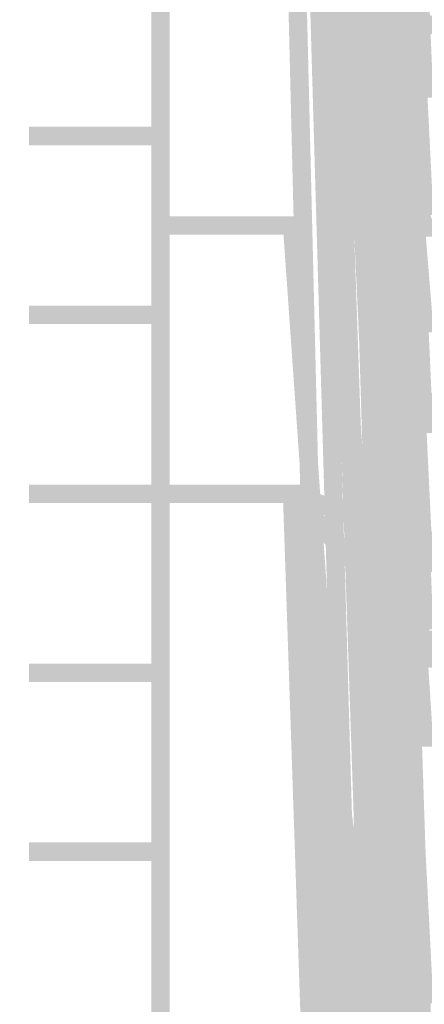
# Model space of a CAD drawing. Extents: x -2 to 113, y -136 to 16.
# Tile 203 of 256: x 12.23 to 14.49, y -58.49 to -52.99. Entities that reach past the tile are written whole.
import ezdxf

# ---------------------------------------------------------------- set-up
doc = ezdxf.new("R2010")
doc.units = 0
doc.header["$MEASUREMENT"] = 0
doc.linetypes.add('SOLID', pattern=[0])
doc.layers.get('0').update_dxf_attribs({"linetype": 'SOLID'})
for name, color, linetype in [('1', 7, 'SOLID'), ('10', 7, 'SOLID'), ('11', 7, 'SOLID'), ('12', 7, 'SOLID'), ('13', 7, 'SOLID'), ('14', 7, 'SOLID'), ('15', 7, 'SOLID'), ('16', 7, 'SOLID'), ('17', 7, 'SOLID'), ('18', 7, 'SOLID'), ('19', 7, 'SOLID'), ('2', 7, 'SOLID'), ('20', 7, 'SOLID'), ('21', 7, 'SOLID'), ('22', 7, 'SOLID'), ('23', 7, 'SOLID'), ('24', 7, 'SOLID'), ('25', 7, 'SOLID'), ('26', 7, 'SOLID'), ('27', 7, 'SOLID'), ('28', 7, 'SOLID'), ('29', 7, 'SOLID'), ('3', 7, 'SOLID'), ('30', 7, 'SOLID'), ('31', 7, 'SOLID'), ('32', 7, 'SOLID'), ('33', 7, 'SOLID'), ('34', 7, 'SOLID'), ('35', 7, 'SOLID'), ('36', 7, 'SOLID'), ('37', 7, 'SOLID'), ('38', 7, 'SOLID'), ('39', 7, 'SOLID'), ('4', 7, 'SOLID'), ('40', 7, 'SOLID'), ('41', 7, 'SOLID'), ('42', 7, 'SOLID'), ('43', 7, 'SOLID'), ('44', 7, 'SOLID'), ('45', 7, 'SOLID'), ('46', 7, 'SOLID'), ('47', 7, 'SOLID'), ('48', 7, 'SOLID'), ('49', 7, 'SOLID'), ('5', 7, 'SOLID'), ('50', 7, 'SOLID'), ('51', 7, 'SOLID'), ('52', 7, 'SOLID'), ('53', 7, 'SOLID'), ('54', 7, 'SOLID'), ('55', 7, 'SOLID'), ('56', 7, 'SOLID'), ('57', 7, 'SOLID'), ('58', 7, 'SOLID'), ('59', 7, 'SOLID'), ('6', 7, 'SOLID'), ('60', 7, 'SOLID'), ('61', 7, 'SOLID'), ('62', 7, 'SOLID'), ('63', 7, 'SOLID'), ('64', 7, 'SOLID'), ('65', 7, 'SOLID'), ('66', 7, 'SOLID'), ('67', 7, 'SOLID'), ('68', 7, 'SOLID'), ('7', 7, 'SOLID'), ('8', 7, 'SOLID'), ('9', 7, 'SOLID')]:
    doc.layers.add(name, color=color, linetype=linetype)

msp = doc.modelspace()

# ---------------------------------------------------------------- linework, layer by layer
at = {"color": 7, "linetype": 'SOLID', "const_width": 0.1029}
for points in [[(13.0178, -13.1385), (13.0178, -125.6385)], [(13.0178, -53.6385), (12.2825, -53.6385)], [(13.0178, -54.6385), (12.2825, -54.6385)], [(13.0178, -55.6385), (12.2825, -55.6385)], [(13.0178, -56.6385), (12.2825, -56.6385)], [(13.0178, -57.6385), (12.2825, -57.6385)]]:
    msp.add_lwpolyline(points, dxfattribs=at)
at = {"layer": '1', "color": 7, "linetype": 'SOLID', "const_width": 0.1029}
for points in [[(13.0178, -13.1385), (13.0178, -125.6385)], [(13.0178, -40.6385), (13.7531, -40.6385), (14.4884, -55.247), (48.3119, -55.247), (49.0472, -40.6385), (49.7825, -40.6385)], [(13.0178, -50.6385), (13.7531, -50.6385), (14.4884, -61.4069), (48.3119, -61.4069), (49.0472, -50.6385), (49.7825, -50.6385)], [(13.0178, -53.6385), (12.2825, -53.6385)], [(13.0178, -54.6385), (12.2825, -54.6385)], [(13.0178, -55.6385), (12.2825, -55.6385)], [(13.0178, -56.6385), (12.2825, -56.6385)], [(13.0178, -57.6385), (12.2825, -57.6385)]]:
    msp.add_lwpolyline(points, dxfattribs=at)
at = {"layer": '10', "color": 7, "linetype": 'SOLID', "const_width": 0.1029}
for points in [[(13.0178, -13.1385), (13.0178, -125.6385)], [(13.0178, -50.6385), (13.7531, -50.6385), (14.4884, -56.5595), (48.3119, -56.5595), (49.0472, -50.6385), (49.7825, -50.6385)], [(13.0178, -53.6385), (12.2825, -53.6385)], [(13.0178, -54.6385), (12.2825, -54.6385)], [(13.0178, -55.6385), (12.2825, -55.6385)], [(13.0178, -55.6385), (13.7531, -55.6385), (14.4884, -62.7194), (48.3119, -62.7194), (49.0472, -55.6385), (49.7825, -55.6385)], [(13.0178, -56.6385), (12.2825, -56.6385)], [(13.0178, -57.6385), (12.2825, -57.6385)]]:
    msp.add_lwpolyline(points, dxfattribs=at)
at = {"layer": '11', "color": 7, "linetype": 'SOLID', "const_width": 0.1029}
for points in [[(13.0178, -13.1385), (13.0178, -125.6385)], [(13.0178, -53.6385), (12.2825, -53.6385)], [(13.0178, -54.6385), (12.2825, -54.6385)], [(13.0178, -55.6385), (12.2825, -55.6385)], [(13.0178, -56.6385), (12.2825, -56.6385)], [(13.0178, -57.6385), (12.2825, -57.6385)]]:
    msp.add_lwpolyline(points, dxfattribs=at)
at = {"layer": '12', "color": 7, "linetype": 'SOLID', "const_width": 0.1029}
for points in [[(13.0178, -13.1385), (13.0178, -125.6385)], [(13.0178, -49.1385), (13.7531, -49.1385), (14.4884, -58.4345), (48.3119, -58.4345), (49.0472, -49.1385), (49.7825, -49.1385)], [(13.0178, -53.6385), (12.2825, -53.6385)], [(13.0178, -54.1385), (13.7531, -54.1385), (14.4884, -64.5944), (48.3119, -64.5944), (49.0472, -54.1385), (49.7825, -54.1385)], [(13.0178, -54.6385), (12.2825, -54.6385)], [(13.0178, -55.6385), (12.2825, -55.6385)], [(13.0178, -56.6385), (12.2825, -56.6385)], [(13.0178, -57.6385), (12.2825, -57.6385)]]:
    msp.add_lwpolyline(points, dxfattribs=at)
at = {"layer": '13', "color": 7, "linetype": 'SOLID', "const_width": 0.1029}
for points in [[(13.0178, -13.1385), (13.0178, -125.6385)], [(13.0178, -53.6385), (12.2825, -53.6385)], [(13.0178, -54.6385), (12.2825, -54.6385)], [(13.0178, -55.6385), (12.2825, -55.6385)], [(13.0178, -56.6385), (12.2825, -56.6385)], [(13.0178, -57.6385), (12.2825, -57.6385)]]:
    msp.add_lwpolyline(points, dxfattribs=at)
at = {"layer": '14', "color": 7, "linetype": 'SOLID', "const_width": 0.1029}
for points in [[(13.0178, -13.1385), (13.0178, -125.6385)], [(13.0178, -49.1385), (13.7531, -49.1385), (14.4884, -58.4345), (48.3119, -58.4345), (49.0472, -49.1385), (49.7825, -49.1385)], [(13.0178, -53.6385), (12.2825, -53.6385)], [(13.0178, -54.6385), (12.2825, -54.6385)], [(13.0178, -55.6385), (12.2825, -55.6385)], [(13.0178, -56.6385), (12.2825, -56.6385)], [(13.0178, -57.6385), (12.2825, -57.6385)]]:
    msp.add_lwpolyline(points, dxfattribs=at)
at = {"layer": '15', "color": 7, "linetype": 'SOLID', "const_width": 0.1029}
for points in [[(13.0178, -13.1385), (13.0178, -125.6385)], [(13.0178, -53.6385), (12.2825, -53.6385)], [(13.0178, -54.6385), (12.2825, -54.6385)], [(13.0178, -55.6385), (12.2825, -55.6385)], [(13.0178, -56.6385), (12.2825, -56.6385)], [(13.0178, -57.6385), (12.2825, -57.6385)]]:
    msp.add_lwpolyline(points, dxfattribs=at)
at = {"layer": '16', "color": 7, "linetype": 'SOLID', "const_width": 0.1029}
for points in [[(13.0178, -13.1385), (13.0178, -125.6385)], [(13.0178, -37.6385), (13.7531, -37.6385), (14.4884, -56.3444), (48.3119, -56.3444), (49.0472, -37.6385), (49.7825, -37.6385)], [(13.0178, -41.3885), (13.7531, -41.3885), (14.4884, -64.3793), (48.3119, -64.3793), (49.0472, -41.3885), (49.7825, -41.3885)], [(13.0178, -47.6385), (13.7531, -47.6385), (14.4884, -73.0705), (48.3119, -73.0705), (49.0472, -47.6385), (49.7825, -47.6385)], [(13.0178, -51.6385), (13.7531, -51.6385), (14.4884, -81.7617), (48.3119, -81.7617), (49.0472, -51.6385), (49.7825, -51.6385)], [(13.0178, -53.6385), (12.2825, -53.6385)], [(13.0178, -54.6385), (12.2825, -54.6385)], [(13.0178, -55.6385), (12.2825, -55.6385)], [(13.0178, -56.6385), (12.2825, -56.6385)], [(13.0178, -57.6385), (12.2825, -57.6385)]]:
    msp.add_lwpolyline(points, dxfattribs=at)
at = {"layer": '17', "color": 7, "linetype": 'SOLID', "const_width": 0.1029}
for points in [[(13.0178, -13.1385), (13.0178, -125.6385)], [(13.0178, -53.6385), (12.2825, -53.6385)], [(13.0178, -54.6385), (12.2825, -54.6385)], [(13.0178, -55.6385), (12.2825, -55.6385)], [(13.0178, -56.6385), (12.2825, -56.6385)], [(13.0178, -57.6385), (12.2825, -57.6385)]]:
    msp.add_lwpolyline(points, dxfattribs=at)
at = {"layer": '18', "color": 7, "linetype": 'SOLID', "const_width": 0.1029}
for points in [[(13.0178, -13.1385), (13.0178, -125.6385)], [(13.0178, -40.6385), (13.7531, -40.6385), (14.4884, -55.247), (48.3119, -55.247), (49.0472, -40.6385), (49.7825, -40.6385)], [(13.0178, -45.6385), (13.7531, -45.6385), (14.4884, -61.4069), (48.3119, -61.4069), (49.0472, -45.6385), (49.7825, -45.6385)], [(13.0178, -53.6385), (12.2825, -53.6385)], [(13.0178, -54.6385), (12.2825, -54.6385)], [(13.0178, -55.6385), (12.2825, -55.6385)], [(13.0178, -55.6385), (13.7531, -55.6385), (14.4884, -70.0981), (48.3119, -70.0981), (49.0472, -55.6385), (49.7825, -55.6385)], [(13.0178, -56.6385), (12.2825, -56.6385)], [(13.0178, -57.6385), (12.2825, -57.6385)]]:
    msp.add_lwpolyline(points, dxfattribs=at)
at = {"layer": '19', "color": 7, "linetype": 'SOLID', "const_width": 0.1029}
for points in [[(13.0178, -13.1385), (13.0178, -125.6385)], [(13.0178, -53.6385), (12.2825, -53.6385)], [(13.0178, -54.6385), (12.2825, -54.6385)], [(13.0178, -55.6385), (12.2825, -55.6385)], [(13.0178, -56.6385), (12.2825, -56.6385)], [(13.0178, -57.6385), (12.2825, -57.6385)]]:
    msp.add_lwpolyline(points, dxfattribs=at)
at = {"layer": '2', "color": 7, "linetype": 'SOLID', "const_width": 0.1029}
for points in [[(13.0178, -13.1385), (13.0178, -125.6385)], [(13.0178, -39.1385), (13.7531, -39.1385), (14.4884, -55.247), (48.3119, -55.247), (49.0472, -39.1385), (49.7825, -39.1385)], [(13.0178, -53.6385), (12.2825, -53.6385)], [(13.0178, -54.6385), (12.2825, -54.6385)], [(13.0178, -55.6385), (12.2825, -55.6385)], [(13.0178, -56.6385), (12.2825, -56.6385)], [(13.0178, -57.6385), (12.2825, -57.6385)]]:
    msp.add_lwpolyline(points, dxfattribs=at)
at = {"layer": '20', "color": 7, "linetype": 'SOLID', "const_width": 0.1029}
for points in [[(13.0178, -13.1385), (13.0178, -125.6385)], [(13.0178, -53.6385), (12.2825, -53.6385)], [(13.0178, -54.6385), (12.2825, -54.6385)], [(13.0178, -55.6385), (12.2825, -55.6385)], [(13.0178, -56.6385), (12.2825, -56.6385)], [(13.0178, -57.6385), (12.2825, -57.6385)]]:
    msp.add_lwpolyline(points, dxfattribs=at)
at = {"layer": '21', "color": 7, "linetype": 'SOLID', "const_width": 0.1029}
for points in [[(13.0178, -13.1385), (13.0178, -125.6385)], [(13.0178, -53.6385), (12.2825, -53.6385)], [(13.0178, -54.6385), (12.2825, -54.6385)], [(13.0178, -55.6385), (12.2825, -55.6385)], [(13.0178, -56.6385), (12.2825, -56.6385)], [(13.0178, -57.6385), (12.2825, -57.6385)]]:
    msp.add_lwpolyline(points, dxfattribs=at)
at = {"layer": '22', "color": 7, "linetype": 'SOLID', "const_width": 0.1029}
for points in [[(13.0178, -13.1385), (13.0178, -125.6385)], [(13.0178, -53.6385), (12.2825, -53.6385)], [(13.0178, -54.6385), (12.2825, -54.6385)], [(13.0178, -55.6385), (12.2825, -55.6385)], [(13.0178, -56.6385), (12.2825, -56.6385)], [(13.0178, -57.6385), (12.2825, -57.6385)]]:
    msp.add_lwpolyline(points, dxfattribs=at)
at = {"layer": '23', "color": 7, "linetype": 'SOLID', "const_width": 0.1029}
for points in [[(13.0178, -13.1385), (13.0178, -125.6385)], [(13.0178, -53.6385), (12.2825, -53.6385)], [(13.0178, -54.6385), (12.2825, -54.6385)], [(13.0178, -55.6385), (12.2825, -55.6385)], [(13.0178, -56.6385), (12.2825, -56.6385)], [(13.0178, -57.6385), (12.2825, -57.6385)]]:
    msp.add_lwpolyline(points, dxfattribs=at)
at = {"layer": '24', "color": 7, "linetype": 'SOLID', "const_width": 0.1029}
for points in [[(13.0178, -13.1385), (13.0178, -125.6385)], [(13.0178, -53.6385), (12.2825, -53.6385)], [(13.0178, -54.6385), (12.2825, -54.6385)], [(13.0178, -55.6385), (12.2825, -55.6385)], [(13.0178, -56.6385), (12.2825, -56.6385)], [(13.0178, -57.6385), (12.2825, -57.6385)]]:
    msp.add_lwpolyline(points, dxfattribs=at)
at = {"layer": '25', "color": 7, "linetype": 'SOLID', "const_width": 0.1029}
for points in [[(13.0178, -13.1385), (13.0178, -125.6385)], [(13.0178, -53.6385), (12.2825, -53.6385)], [(13.0178, -54.6385), (12.2825, -54.6385)], [(13.0178, -55.6385), (12.2825, -55.6385)], [(13.0178, -56.6385), (12.2825, -56.6385)], [(13.0178, -57.6385), (12.2825, -57.6385)]]:
    msp.add_lwpolyline(points, dxfattribs=at)
at = {"layer": '26', "color": 7, "linetype": 'SOLID', "const_width": 0.1029}
for points in [[(13.0178, -13.1385), (13.0178, -125.6385)], [(13.0178, -53.6385), (12.2825, -53.6385)], [(13.0178, -54.6385), (12.2825, -54.6385)], [(13.0178, -55.6385), (12.2825, -55.6385)], [(13.0178, -56.6385), (12.2825, -56.6385)], [(13.0178, -57.6385), (12.2825, -57.6385)]]:
    msp.add_lwpolyline(points, dxfattribs=at)
at = {"layer": '27', "color": 7, "linetype": 'SOLID', "const_width": 0.1029}
for points in [[(13.0178, -13.1385), (13.0178, -125.6385)], [(13.0178, -53.6385), (12.2825, -53.6385)], [(13.0178, -54.6385), (12.2825, -54.6385)], [(13.0178, -55.6385), (12.2825, -55.6385)], [(13.0178, -55.6385), (13.7531, -55.6385), (14.4884, -56.4547), (48.3119, -56.4547), (49.0472, -55.6385), (49.7825, -55.6385)], [(13.0178, -56.6385), (12.2825, -56.6385)], [(13.0178, -57.6385), (12.2825, -57.6385)]]:
    msp.add_lwpolyline(points, dxfattribs=at)
at = {"layer": '28', "color": 7, "linetype": 'SOLID', "const_width": 0.1029}
for points in [[(13.0178, -13.1385), (13.0178, -125.6385)], [(13.0178, -53.6385), (12.2825, -53.6385)], [(13.0178, -54.6385), (12.2825, -54.6385)], [(13.0178, -55.6385), (12.2825, -55.6385)], [(13.0178, -56.6385), (12.2825, -56.6385)], [(13.0178, -57.6385), (12.2825, -57.6385)]]:
    msp.add_lwpolyline(points, dxfattribs=at)
at = {"layer": '29', "color": 7, "linetype": 'SOLID', "const_width": 0.1029}
for points in [[(13.0178, -13.1385), (13.0178, -125.6385)], [(13.0178, -53.6385), (12.2825, -53.6385)], [(13.0178, -54.6385), (12.2825, -54.6385)], [(13.0178, -55.6385), (12.2825, -55.6385)], [(13.0178, -56.6385), (12.2825, -56.6385)], [(13.0178, -57.6385), (12.2825, -57.6385)]]:
    msp.add_lwpolyline(points, dxfattribs=at)
at = {"layer": '3', "color": 7, "linetype": 'SOLID', "const_width": 0.1029}
for points in [[(13.0178, -13.1385), (13.0178, -125.6385)], [(13.0178, -53.6385), (12.2825, -53.6385)], [(13.0178, -54.6385), (12.2825, -54.6385)], [(13.0178, -55.6385), (12.2825, -55.6385)], [(13.0178, -56.6385), (12.2825, -56.6385)], [(13.0178, -57.6385), (12.2825, -57.6385)]]:
    msp.add_lwpolyline(points, dxfattribs=at)
at = {"layer": '30', "color": 7, "linetype": 'SOLID', "const_width": 0.1029}
for points in [[(13.0178, -13.1385), (13.0178, -125.6385)], [(13.0178, -35.6385), (13.7531, -35.6385), (14.4884, -53.372), (48.3119, -53.372), (49.0472, -35.6385), (49.7825, -35.6385)], [(13.0178, -53.6385), (12.2825, -53.6385)], [(13.0178, -54.6385), (12.2825, -54.6385)], [(13.0178, -55.6385), (12.2825, -55.6385)], [(13.0178, -55.6385), (13.7531, -55.6385), (14.4884, -66.4694), (48.3119, -66.4694), (49.0472, -55.6385), (49.7825, -55.6385)], [(13.0178, -55.6385), (13.7531, -55.6385), (14.4884, -66.4694), (48.3119, -66.4694), (49.0472, -55.6385), (49.7825, -55.6385)], [(13.0178, -56.6385), (12.2825, -56.6385)], [(13.0178, -57.6385), (12.2825, -57.6385)]]:
    msp.add_lwpolyline(points, dxfattribs=at)
at = {"layer": '31', "color": 7, "linetype": 'SOLID', "const_width": 0.1029}
for points in [[(13.0178, -13.1385), (13.0178, -125.6385)], [(13.0178, -53.6385), (12.2825, -53.6385)], [(13.0178, -54.6385), (12.2825, -54.6385)], [(13.0178, -55.6385), (12.2825, -55.6385)], [(13.0178, -56.6385), (12.2825, -56.6385)], [(13.0178, -57.6385), (12.2825, -57.6385)]]:
    msp.add_lwpolyline(points, dxfattribs=at)
at = {"layer": '32', "color": 7, "linetype": 'SOLID', "const_width": 0.1029}
for points in [[(13.0178, -13.1385), (13.0178, -125.6385)], [(13.0178, -53.6385), (12.2825, -53.6385)], [(13.0178, -54.6385), (12.2825, -54.6385)], [(13.0178, -55.6385), (12.2825, -55.6385)], [(13.0178, -56.6385), (12.2825, -56.6385)], [(13.0178, -57.6385), (12.2825, -57.6385)]]:
    msp.add_lwpolyline(points, dxfattribs=at)
at = {"layer": '33', "color": 7, "linetype": 'SOLID', "const_width": 0.1029}
for points in [[(13.0178, -13.1385), (13.0178, -125.6385)], [(13.0178, -53.6385), (12.2825, -53.6385)], [(13.0178, -54.6385), (12.2825, -54.6385)], [(13.0178, -55.6385), (12.2825, -55.6385)], [(13.0178, -56.6385), (12.2825, -56.6385)], [(13.0178, -57.6385), (12.2825, -57.6385)]]:
    msp.add_lwpolyline(points, dxfattribs=at)
at = {"layer": '34', "color": 7, "linetype": 'SOLID', "const_width": 0.1029}
for points in [[(13.0178, -13.1385), (13.0178, -125.6385)], [(13.0178, -53.6385), (12.2825, -53.6385)], [(13.0178, -54.6385), (12.2825, -54.6385)], [(13.0178, -55.6385), (12.2825, -55.6385)], [(13.0178, -56.6385), (12.2825, -56.6385)], [(13.0178, -57.6385), (12.2825, -57.6385)]]:
    msp.add_lwpolyline(points, dxfattribs=at)
at = {"layer": '35', "color": 7, "linetype": 'SOLID', "const_width": 0.1029}
for points in [[(13.0178, -13.1385), (13.0178, -125.6385)], [(13.0178, -53.6385), (12.2825, -53.6385)], [(13.0178, -54.6385), (12.2825, -54.6385)], [(13.0178, -55.6385), (12.2825, -55.6385)], [(13.0178, -56.6385), (12.2825, -56.6385)], [(13.0178, -57.6385), (12.2825, -57.6385)]]:
    msp.add_lwpolyline(points, dxfattribs=at)
at = {"layer": '36', "color": 7, "linetype": 'SOLID', "const_width": 0.1029}
for points in [[(13.0178, -13.1385), (13.0178, -125.6385)], [(13.0178, -53.6385), (12.2825, -53.6385)], [(13.0178, -54.6385), (12.2825, -54.6385)], [(13.0178, -55.6385), (12.2825, -55.6385)], [(13.0178, -56.6385), (12.2825, -56.6385)], [(13.0178, -57.6385), (12.2825, -57.6385)]]:
    msp.add_lwpolyline(points, dxfattribs=at)
at = {"layer": '37', "color": 7, "linetype": 'SOLID', "const_width": 0.1029}
for points in [[(13.0178, -13.1385), (13.0178, -125.6385)], [(13.0178, -53.6385), (12.2825, -53.6385)], [(13.0178, -54.6385), (12.2825, -54.6385)], [(13.0178, -55.6385), (12.2825, -55.6385)], [(13.0178, -56.6385), (12.2825, -56.6385)], [(13.0178, -57.6385), (12.2825, -57.6385)]]:
    msp.add_lwpolyline(points, dxfattribs=at)
at = {"layer": '38', "color": 7, "linetype": 'SOLID', "const_width": 0.1029}
for points in [[(13.0178, -13.1385), (13.0178, -125.6385)], [(13.0178, -53.6385), (12.2825, -53.6385)], [(13.0178, -54.6385), (12.2825, -54.6385)], [(13.0178, -55.6385), (12.2825, -55.6385)], [(13.0178, -56.6385), (12.2825, -56.6385)], [(13.0178, -57.6385), (12.2825, -57.6385)]]:
    msp.add_lwpolyline(points, dxfattribs=at)
at = {"layer": '39', "color": 7, "linetype": 'SOLID', "const_width": 0.1029}
for points in [[(13.0178, -13.1385), (13.0178, -125.6385)], [(13.0178, -45.6385), (13.7531, -45.6385), (14.4884, -54.6845), (48.3119, -54.6845), (49.0472, -45.6385), (49.7825, -45.6385)], [(13.0178, -50.6385), (13.7531, -50.6385), (14.4884, -60.8444), (48.3119, -60.8444), (49.0472, -50.6385), (49.7825, -50.6385)], [(13.0178, -53.6385), (12.2825, -53.6385)], [(13.0178, -54.6385), (12.2825, -54.6385)], [(13.0178, -55.6385), (12.2825, -55.6385)], [(13.0178, -56.6385), (12.2825, -56.6385)], [(13.0178, -57.6385), (12.2825, -57.6385)]]:
    msp.add_lwpolyline(points, dxfattribs=at)
at = {"layer": '4', "color": 7, "linetype": 'SOLID', "const_width": 0.1029}
for points in [[(13.0178, -13.1385), (13.0178, -125.6385)], [(13.0178, -39.1385), (13.7531, -39.1385), (14.4884, -54.0282), (48.3119, -54.0282), (49.0472, -39.1385), (49.7825, -39.1385)], [(13.0178, -53.6385), (12.2825, -53.6385)], [(13.0178, -54.6385), (12.2825, -54.6385)], [(13.0178, -55.6385), (12.2825, -55.6385)], [(13.0178, -56.6385), (12.2825, -56.6385)], [(13.0178, -57.6385), (12.2825, -57.6385)]]:
    msp.add_lwpolyline(points, dxfattribs=at)
at = {"layer": '40', "color": 7, "linetype": 'SOLID', "const_width": 0.1029}
for points in [[(13.0178, -13.1385), (13.0178, -125.6385)], [(13.0178, -53.6385), (12.2825, -53.6385)], [(13.0178, -54.6385), (12.2825, -54.6385)], [(13.0178, -55.6385), (12.2825, -55.6385)], [(13.0178, -56.6385), (12.2825, -56.6385)], [(13.0178, -57.6385), (12.2825, -57.6385)]]:
    msp.add_lwpolyline(points, dxfattribs=at)
at = {"layer": '41', "color": 7, "linetype": 'SOLID', "const_width": 0.1029}
for points in [[(13.0178, -13.1385), (13.0178, -125.6385)], [(13.0178, -53.6385), (12.2825, -53.6385)], [(13.0178, -54.6385), (12.2825, -54.6385)], [(13.0178, -55.6385), (12.2825, -55.6385)], [(13.0178, -56.6385), (12.2825, -56.6385)], [(13.0178, -57.6385), (12.2825, -57.6385)]]:
    msp.add_lwpolyline(points, dxfattribs=at)
at = {"layer": '42', "color": 7, "linetype": 'SOLID', "const_width": 0.1029}
for points in [[(13.0178, -13.1385), (13.0178, -125.6385)], [(13.0178, -53.6385), (12.2825, -53.6385)], [(13.0178, -54.6385), (12.2825, -54.6385)], [(13.0178, -55.6385), (12.2825, -55.6385)], [(13.0178, -56.6385), (12.2825, -56.6385)], [(13.0178, -57.6385), (12.2825, -57.6385)]]:
    msp.add_lwpolyline(points, dxfattribs=at)
at = {"layer": '43', "color": 7, "linetype": 'SOLID', "const_width": 0.1029}
for points in [[(13.0178, -13.1385), (13.0178, -125.6385)], [(13.0178, -50.6385), (13.7531, -50.6385), (14.4884, -53.0172), (48.3119, -53.0172), (49.0472, -50.6385), (49.7825, -50.6385)], [(13.0178, -53.6385), (12.2825, -53.6385)], [(13.0178, -54.6385), (12.2825, -54.6385)], [(13.0178, -55.6385), (12.2825, -55.6385)], [(13.0178, -55.6385), (13.7531, -55.6385), (14.4884, -61.0521), (48.3119, -61.0521), (49.0472, -55.6385), (49.7825, -55.6385)], [(13.0178, -56.6385), (12.2825, -56.6385)], [(13.0178, -57.6385), (12.2825, -57.6385)]]:
    msp.add_lwpolyline(points, dxfattribs=at)
at = {"layer": '44', "color": 7, "linetype": 'SOLID', "const_width": 0.1029}
for points in [[(13.0178, -13.1385), (13.0178, -125.6385)], [(13.0178, -53.6385), (12.2825, -53.6385)], [(13.0178, -54.6385), (12.2825, -54.6385)], [(13.0178, -55.6385), (12.2825, -55.6385)], [(13.0178, -56.6385), (12.2825, -56.6385)], [(13.0178, -57.6385), (12.2825, -57.6385)]]:
    msp.add_lwpolyline(points, dxfattribs=at)
at = {"layer": '45', "color": 7, "linetype": 'SOLID', "const_width": 0.1029}
for points in [[(13.0178, -13.1385), (13.0178, -125.6385)], [(13.0178, -50.6385), (13.7531, -50.6385), (14.4884, -55.9032), (48.3119, -55.9032), (49.0472, -50.6385), (49.7825, -50.6385)], [(13.0178, -53.6385), (12.2825, -53.6385)], [(13.0178, -54.6385), (12.2825, -54.6385)], [(13.0178, -55.6385), (12.2825, -55.6385)], [(13.0178, -56.6385), (12.2825, -56.6385)], [(13.0178, -57.6385), (12.2825, -57.6385)]]:
    msp.add_lwpolyline(points, dxfattribs=at)
at = {"layer": '46', "color": 7, "linetype": 'SOLID', "const_width": 0.1029}
for points in [[(13.0178, -13.1385), (13.0178, -125.6385)], [(13.0178, -50.6385), (13.7531, -50.6385), (14.4884, -55.9032), (48.3119, -55.9032), (49.0472, -50.6385), (49.7825, -50.6385)], [(13.0178, -53.6385), (12.2825, -53.6385)], [(13.0178, -54.6385), (12.2825, -54.6385)], [(13.0178, -55.6385), (12.2825, -55.6385)], [(13.0178, -56.6385), (12.2825, -56.6385)], [(13.0178, -57.6385), (12.2825, -57.6385)]]:
    msp.add_lwpolyline(points, dxfattribs=at)
at = {"layer": '47', "color": 7, "linetype": 'SOLID', "const_width": 0.1029}
for points in [[(13.0178, -13.1385), (13.0178, -125.6385)], [(13.0178, -40.6385), (13.7531, -40.6385), (14.4884, -60.7506), (48.3119, -60.7506), (49.0472, -40.6385), (49.7825, -40.6385)], [(13.0178, -45.6385), (13.7531, -45.6385), (14.4884, -66.9106), (48.3119, -66.9106), (49.0472, -45.6385), (49.7825, -45.6385)], [(13.0178, -53.6385), (12.2825, -53.6385)], [(13.0178, -54.6385), (12.2825, -54.6385)], [(13.0178, -55.6385), (12.2825, -55.6385)], [(13.0178, -55.6385), (13.7531, -55.6385), (14.4884, -77.4767), (48.3119, -77.4767), (49.0472, -55.6385), (49.7825, -55.6385)], [(13.0178, -56.6385), (12.2825, -56.6385)], [(13.0178, -57.6385), (12.2825, -57.6385)]]:
    msp.add_lwpolyline(points, dxfattribs=at)
at = {"layer": '48', "color": 7, "linetype": 'SOLID', "const_width": 0.1029}
for points in [[(13.0178, -13.1385), (13.0178, -125.6385)], [(13.0178, -40.6385), (13.7531, -40.6385), (14.4884, -56.0245), (48.3119, -56.0245), (49.0472, -40.6385), (49.7825, -40.6385)], [(13.0178, -53.6385), (12.2825, -53.6385)], [(13.0178, -54.6385), (12.2825, -54.6385)], [(13.0178, -55.6385), (12.2825, -55.6385)], [(13.0178, -55.6385), (13.7531, -55.6385), (14.4884, -64.0595), (48.3119, -64.0595), (49.0472, -55.6385), (49.7825, -55.6385)], [(13.0178, -56.6385), (12.2825, -56.6385)], [(13.0178, -57.6385), (12.2825, -57.6385)]]:
    msp.add_lwpolyline(points, dxfattribs=at)
at = {"layer": '49', "color": 7, "linetype": 'SOLID', "const_width": 0.1029}
for points in [[(13.0178, -13.1385), (13.0178, -125.6385)], [(13.0178, -45.6385), (13.7531, -45.6385), (14.4884, -57.0006), (48.3119, -57.0006), (49.0472, -45.6385), (49.7825, -45.6385)], [(13.0178, -53.6385), (12.2825, -53.6385)], [(13.0178, -54.6385), (12.2825, -54.6385)], [(13.0178, -55.6385), (12.2825, -55.6385)], [(13.0178, -56.6385), (12.2825, -56.6385)], [(13.0178, -57.6385), (12.2825, -57.6385)]]:
    msp.add_lwpolyline(points, dxfattribs=at)
at = {"layer": '5', "color": 7, "linetype": 'SOLID', "const_width": 0.1029}
for points in [[(13.0178, -13.1385), (13.0178, -125.6385)], [(13.0178, -53.6385), (12.2825, -53.6385)], [(13.0178, -54.6385), (12.2825, -54.6385)], [(13.0178, -55.6385), (12.2825, -55.6385)], [(13.0178, -56.6385), (12.2825, -56.6385)], [(13.0178, -57.6385), (12.2825, -57.6385)]]:
    msp.add_lwpolyline(points, dxfattribs=at)
at = {"layer": '50', "color": 7, "linetype": 'SOLID', "const_width": 0.1029}
for points in [[(13.0178, -13.1385), (13.0178, -125.6385)], [(13.0178, -44.1385), (13.7531, -44.1385), (14.4884, -58.4345), (48.3119, -58.4345), (49.0472, -44.1385), (49.7825, -44.1385)], [(13.0178, -53.6385), (12.2825, -53.6385)], [(13.0178, -54.6385), (12.2825, -54.6385)], [(13.0178, -55.6385), (12.2825, -55.6385)], [(13.0178, -56.6385), (12.2825, -56.6385)], [(13.0178, -57.6385), (12.2825, -57.6385)]]:
    msp.add_lwpolyline(points, dxfattribs=at)
at = {"layer": '51', "color": 7, "linetype": 'SOLID', "const_width": 0.1029}
for points in [[(13.0178, -13.1385), (13.0178, -125.6385)], [(13.0178, -53.6385), (12.2825, -53.6385)], [(13.0178, -54.6385), (12.2825, -54.6385)], [(13.0178, -55.6385), (12.2825, -55.6385)], [(13.0178, -56.6385), (12.2825, -56.6385)], [(13.0178, -57.6385), (12.2825, -57.6385)]]:
    msp.add_lwpolyline(points, dxfattribs=at)
at = {"layer": '52', "color": 7, "linetype": 'SOLID', "const_width": 0.1029}
for points in [[(13.0178, -13.1385), (13.0178, -125.6385)], [(13.0178, -53.6385), (12.2825, -53.6385)], [(13.0178, -54.6385), (12.2825, -54.6385)], [(13.0178, -55.6385), (12.2825, -55.6385)], [(13.0178, -56.6385), (12.2825, -56.6385)], [(13.0178, -57.6385), (12.2825, -57.6385)]]:
    msp.add_lwpolyline(points, dxfattribs=at)
at = {"layer": '53', "color": 7, "linetype": 'SOLID', "const_width": 0.1029}
for points in [[(13.0178, -13.1385), (13.0178, -125.6385)], [(13.0178, -53.6385), (12.2825, -53.6385)], [(13.0178, -54.6385), (12.2825, -54.6385)], [(13.0178, -55.6385), (12.2825, -55.6385)], [(13.0178, -56.6385), (12.2825, -56.6385)], [(13.0178, -57.6385), (12.2825, -57.6385)]]:
    msp.add_lwpolyline(points, dxfattribs=at)
at = {"layer": '54', "color": 7, "linetype": 'SOLID', "const_width": 0.1029}
for points in [[(13.0178, -13.1385), (13.0178, -125.6385)], [(13.0178, -53.6385), (12.2825, -53.6385)], [(13.0178, -54.6385), (12.2825, -54.6385)], [(13.0178, -55.6385), (12.2825, -55.6385)], [(13.0178, -56.6385), (12.2825, -56.6385)], [(13.0178, -57.6385), (12.2825, -57.6385)]]:
    msp.add_lwpolyline(points, dxfattribs=at)
at = {"layer": '55', "color": 7, "linetype": 'SOLID', "const_width": 0.1029}
for points in [[(13.0178, -13.1385), (13.0178, -125.6385)], [(13.0178, -53.6385), (12.2825, -53.6385)], [(13.0178, -54.6385), (12.2825, -54.6385)], [(13.0178, -55.6385), (12.2825, -55.6385)], [(13.0178, -56.6385), (12.2825, -56.6385)], [(13.0178, -57.6385), (12.2825, -57.6385)]]:
    msp.add_lwpolyline(points, dxfattribs=at)
at = {"layer": '56', "color": 7, "linetype": 'SOLID', "const_width": 0.1029}
for points in [[(13.0178, -13.1385), (13.0178, -125.6385)], [(13.0178, -36.6385), (13.7531, -36.6385), (14.4884, -58.8756), (48.3119, -58.8756), (49.0472, -36.6385), (49.7825, -36.6385)], [(13.0178, -40.6385), (13.7531, -40.6385), (14.4884, -65.0356), (48.3119, -65.0356), (49.0472, -40.6385), (49.7825, -40.6385)], [(13.0178, -53.6385), (12.2825, -53.6385)], [(13.0178, -54.6385), (12.2825, -54.6385)], [(13.0178, -55.6385), (12.2825, -55.6385)], [(13.0178, -56.6385), (12.2825, -56.6385)], [(13.0178, -57.6385), (12.2825, -57.6385)]]:
    msp.add_lwpolyline(points, dxfattribs=at)
at = {"layer": '57', "color": 7, "linetype": 'SOLID', "const_width": 0.1029}
for points in [[(13.0178, -13.1385), (13.0178, -125.6385)], [(13.0178, -53.6385), (12.2825, -53.6385)], [(13.0178, -54.6385), (12.2825, -54.6385)], [(13.0178, -55.6385), (12.2825, -55.6385)], [(13.0178, -56.6385), (12.2825, -56.6385)], [(13.0178, -57.6385), (12.2825, -57.6385)]]:
    msp.add_lwpolyline(points, dxfattribs=at)
at = {"layer": '58', "color": 7, "linetype": 'SOLID', "const_width": 0.1029}
for points in [[(13.0178, -13.1385), (13.0178, -125.6385)], [(13.0178, -53.6385), (12.2825, -53.6385)], [(13.0178, -54.6385), (12.2825, -54.6385)], [(13.0178, -55.6385), (12.2825, -55.6385)], [(13.0178, -56.6385), (12.2825, -56.6385)], [(13.0178, -57.6385), (12.2825, -57.6385)]]:
    msp.add_lwpolyline(points, dxfattribs=at)
at = {"layer": '59', "color": 7, "linetype": 'SOLID', "const_width": 0.1029}
for points in [[(13.0178, -13.1385), (13.0178, -125.6385)], [(13.0178, -45.6385), (13.7531, -45.6385), (14.4884, -54.6845), (48.3119, -54.6845), (49.0472, -45.6385), (49.7825, -45.6385)], [(13.0178, -53.6385), (12.2825, -53.6385)], [(13.0178, -54.6385), (12.2825, -54.6385)], [(13.0178, -55.6385), (12.2825, -55.6385)], [(13.0178, -55.6385), (13.7531, -55.6385), (14.4884, -60.8444), (48.3119, -60.8444), (49.0472, -55.6385), (49.7825, -55.6385)], [(13.0178, -56.6385), (12.2825, -56.6385)], [(13.0178, -57.6385), (12.2825, -57.6385)]]:
    msp.add_lwpolyline(points, dxfattribs=at)
at = {"layer": '6', "color": 7, "linetype": 'SOLID', "const_width": 0.1029}
for points in [[(13.0178, -13.1385), (13.0178, -125.6385)], [(13.0178, -50.6385), (13.7531, -50.6385), (14.4884, -54.1495), (48.3119, -54.1495), (49.0472, -50.6385), (49.7825, -50.6385)], [(13.0178, -53.6385), (12.2825, -53.6385)], [(13.0178, -54.6385), (12.2825, -54.6385)], [(13.0178, -55.6385), (12.2825, -55.6385)], [(13.0178, -55.6385), (13.7531, -55.6385), (14.4884, -60.3095), (48.3119, -60.3095), (49.0472, -55.6385), (49.7825, -55.6385)], [(13.0178, -56.6385), (12.2825, -56.6385)], [(13.0178, -57.6385), (12.2825, -57.6385)]]:
    msp.add_lwpolyline(points, dxfattribs=at)
at = {"layer": '60', "color": 7, "linetype": 'SOLID', "const_width": 0.1029}
for points in [[(13.0178, -13.1385), (13.0178, -125.6385)], [(13.0178, -53.6385), (12.2825, -53.6385)], [(13.0178, -54.6385), (12.2825, -54.6385)], [(13.0178, -55.6385), (12.2825, -55.6385)], [(13.0178, -56.6385), (12.2825, -56.6385)], [(13.0178, -57.6385), (12.2825, -57.6385)]]:
    msp.add_lwpolyline(points, dxfattribs=at)
at = {"layer": '61', "color": 7, "linetype": 'SOLID', "const_width": 0.1029}
for points in [[(13.0178, -13.1385), (13.0178, -125.6385)], [(13.0178, -35.6385), (13.7531, -35.6385), (14.4884, -53.372), (48.3119, -53.372), (49.0472, -35.6385), (49.7825, -35.6385)], [(13.0178, -40.6385), (13.7531, -40.6385), (14.4884, -61.4069), (48.3119, -61.4069), (49.0472, -40.6385), (49.7825, -40.6385)], [(13.0178, -45.6385), (13.7531, -45.6385), (14.4884, -67.5668), (48.3119, -67.5668), (49.0472, -45.6385), (49.7825, -45.6385)], [(13.0178, -53.6385), (12.2825, -53.6385)], [(13.0178, -54.6385), (12.2825, -54.6385)], [(13.0178, -55.6385), (12.2825, -55.6385)], [(13.0178, -56.6385), (12.2825, -56.6385)], [(13.0178, -57.6385), (12.2825, -57.6385)]]:
    msp.add_lwpolyline(points, dxfattribs=at)
at = {"layer": '62', "color": 7, "linetype": 'SOLID', "const_width": 0.1029}
for points in [[(13.0178, -13.1385), (13.0178, -125.6385)], [(13.0178, -53.6385), (12.2825, -53.6385)], [(13.0178, -54.6385), (12.2825, -54.6385)], [(13.0178, -55.6385), (12.2825, -55.6385)], [(13.0178, -56.6385), (12.2825, -56.6385)], [(13.0178, -57.6385), (12.2825, -57.6385)]]:
    msp.add_lwpolyline(points, dxfattribs=at)
at = {"layer": '63', "color": 7, "linetype": 'SOLID', "const_width": 0.1029}
for points in [[(13.0178, -13.1385), (13.0178, -125.6385)], [(13.0178, -53.6385), (12.2825, -53.6385)], [(13.0178, -54.6385), (12.2825, -54.6385)], [(13.0178, -55.6385), (12.2825, -55.6385)], [(13.0178, -55.6385), (13.7531, -55.6385), (14.4884, -55.9032), (48.3119, -55.9032), (49.0472, -55.6385), (49.7825, -55.6385)], [(13.0178, -56.6385), (12.2825, -56.6385)], [(13.0178, -57.6385), (12.2825, -57.6385)]]:
    msp.add_lwpolyline(points, dxfattribs=at)
at = {"layer": '64', "color": 7, "linetype": 'SOLID', "const_width": 0.1029}
for points in [[(13.0178, -13.1385), (13.0178, -125.6385)], [(13.0178, -53.6385), (12.2825, -53.6385)], [(13.0178, -54.6385), (12.2825, -54.6385)], [(13.0178, -55.6385), (12.2825, -55.6385)], [(13.0178, -56.6385), (12.2825, -56.6385)], [(13.0178, -57.6385), (12.2825, -57.6385)]]:
    msp.add_lwpolyline(points, dxfattribs=at)
at = {"layer": '65', "color": 7, "linetype": 'SOLID', "const_width": 0.1029}
for points in [[(13.0178, -13.1385), (13.0178, -125.6385)], [(13.0178, -53.6385), (12.2825, -53.6385)], [(13.0178, -54.6385), (12.2825, -54.6385)], [(13.0178, -55.6385), (12.2825, -55.6385)], [(13.0178, -56.6385), (12.2825, -56.6385)], [(13.0178, -57.6385), (12.2825, -57.6385)]]:
    msp.add_lwpolyline(points, dxfattribs=at)
at = {"layer": '66', "color": 7, "linetype": 'SOLID', "const_width": 0.1029}
for points in [[(13.0178, -13.1385), (13.0178, -125.6385)], [(13.0178, -53.6385), (12.2825, -53.6385)], [(13.0178, -54.6385), (12.2825, -54.6385)], [(13.0178, -55.6385), (12.2825, -55.6385)], [(13.0178, -56.6385), (12.2825, -56.6385)], [(13.0178, -57.6385), (12.2825, -57.6385)]]:
    msp.add_lwpolyline(points, dxfattribs=at)
at = {"layer": '67', "color": 7, "linetype": 'SOLID', "const_width": 0.1029}
for points in [[(13.0178, -13.1385), (13.0178, -125.6385)], [(13.0178, -53.6385), (12.2825, -53.6385)], [(13.0178, -54.6385), (12.2825, -54.6385)], [(13.0178, -55.6385), (12.2825, -55.6385)], [(13.0178, -56.6385), (12.2825, -56.6385)], [(13.0178, -57.6385), (12.2825, -57.6385)]]:
    msp.add_lwpolyline(points, dxfattribs=at)
at = {"layer": '68', "color": 7, "linetype": 'SOLID', "const_width": 0.1029}
for points in [[(13.0178, -13.1385), (13.0178, -125.6385)], [(13.0178, -53.6385), (12.2825, -53.6385)], [(13.0178, -54.6385), (12.2825, -54.6385)], [(13.0178, -55.6385), (12.2825, -55.6385)], [(13.0178, -56.6385), (12.2825, -56.6385)], [(13.0178, -57.6385), (12.2825, -57.6385)]]:
    msp.add_lwpolyline(points, dxfattribs=at)
at = {"layer": '7', "color": 7, "linetype": 'SOLID', "const_width": 0.1029}
for points in [[(13.0178, -13.1385), (13.0178, -125.6385)], [(13.0178, -53.6385), (12.2825, -53.6385)], [(13.0178, -54.6385), (12.2825, -54.6385)], [(13.0178, -55.6385), (12.2825, -55.6385)], [(13.0178, -56.6385), (12.2825, -56.6385)], [(13.0178, -57.6385), (12.2825, -57.6385)]]:
    msp.add_lwpolyline(points, dxfattribs=at)
at = {"layer": '8', "color": 7, "linetype": 'SOLID', "const_width": 0.1029}
for points in [[(13.0178, -13.1385), (13.0178, -125.6385)], [(13.0178, -50.6385), (13.7531, -50.6385), (14.4884, -55.1256), (48.3119, -55.1256), (49.0472, -50.6385), (49.7825, -50.6385)], [(13.0178, -53.6385), (12.2825, -53.6385)], [(13.0178, -54.6385), (12.2825, -54.6385)], [(13.0178, -55.6385), (12.2825, -55.6385)], [(13.0178, -56.6385), (12.2825, -56.6385)], [(13.0178, -57.6385), (12.2825, -57.6385)]]:
    msp.add_lwpolyline(points, dxfattribs=at)
at = {"layer": '9', "color": 7, "linetype": 'SOLID', "const_width": 0.1029}
for points in [[(13.0178, -13.1385), (13.0178, -125.6385)], [(13.0178, -53.6385), (12.2825, -53.6385)], [(13.0178, -54.6385), (12.2825, -54.6385)], [(13.0178, -55.6385), (12.2825, -55.6385)], [(13.0178, -56.6385), (12.2825, -56.6385)], [(13.0178, -57.6385), (12.2825, -57.6385)]]:
    msp.add_lwpolyline(points, dxfattribs=at)

doc.saveas('drawing.dxf')
